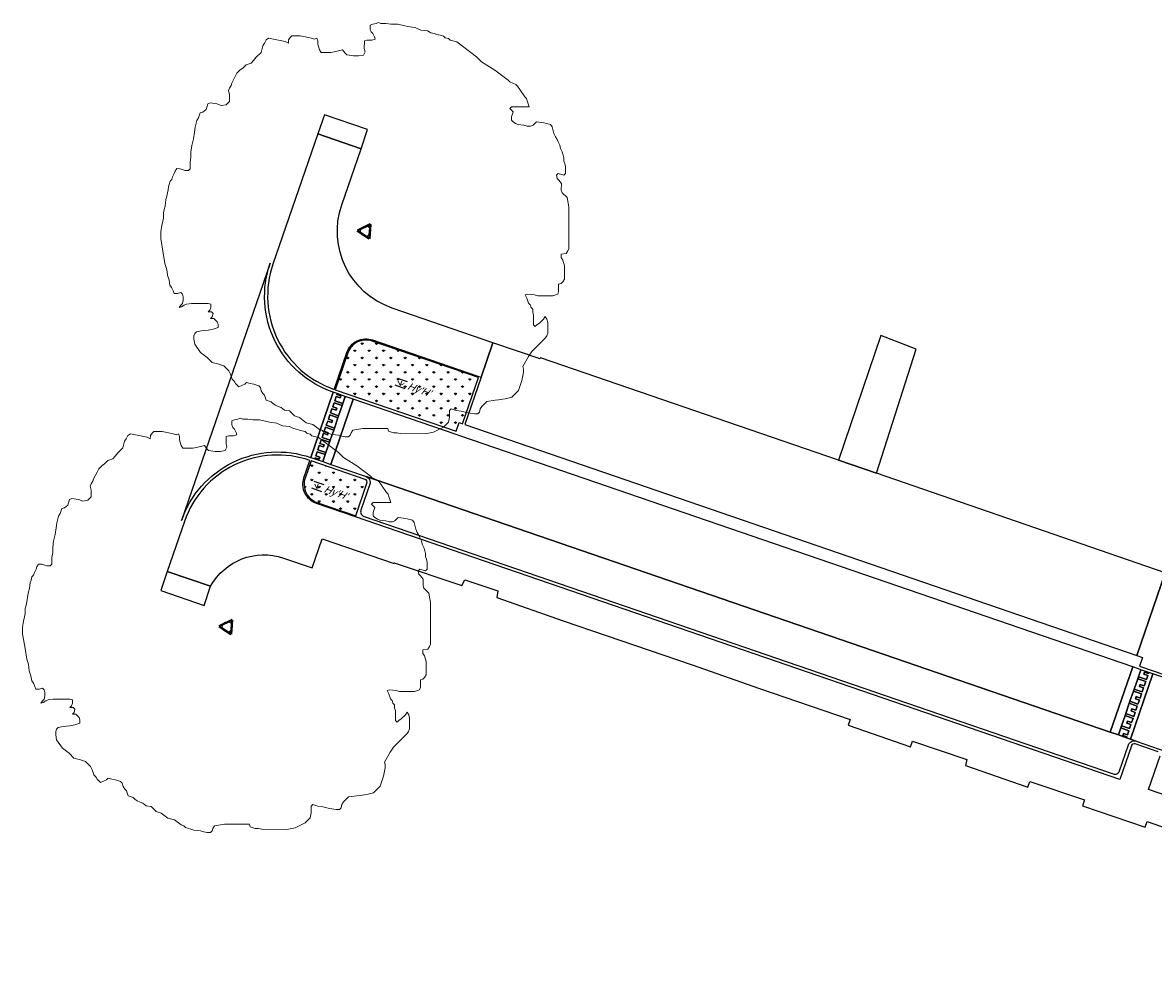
# Model space of a CAD drawing. Extents: x 131293 to 132236, y 397713 to 398701.
# Tile 17 of 63: x 131326 to 131382, y 398047 to 398094. Entities that reach past the tile are written whole.
import ezdxf
from ezdxf.enums import TextEntityAlignment as Align

# ---------------------------------------------------------------- set-up
doc = ezdxf.new("R2010")
doc.units = 0
for name, color, linetype, lineweight in [('B-boom @ 0.2', 7, 'Continuous', 18), ('N-GR-boombescherming @ 0.2', 2, 'Continuous', 25), ('N-GR-plantsoentekst @ 0.2', 190, 'Continuous', 25)]:
    doc.layers.add(name, color=color, linetype=linetype, lineweight=lineweight)
doc.layers.add('N-GR-open arcering sierplantsoen', color=7, linetype='Continuous', lineweight=5, true_color=0x54ab6a)
doc.layers.add('X-AL-contourlijnen', color=30, linetype='Continuous', plot=False)
doc.styles.add('CS Annotative', font='arial.ttf')
pattern_1 = [(90, (136736.54788, 397135.2811), (-0.35355339, 0.35355339), [0.09375, -0.61335678]), (45, (136736.5479, 397135.2811), (-0.35355339, 0.35355339), [0.09375, -0.40625]), (135, (136736.5479, 397135.2811), (-0.35355339, -0.35355339), [0.09375, -0.40625])]

# ---------------------------------------------------------------- blocks, each defined once
blk = doc.blocks.new('*U153')
blk.add_lwpolyline([(-43.62, 14.99), (-44.44, 14.99), (-45.67, 15.4), (-46.49, 15.41), (-46.9, 14.79), (-47.11, 14.18), (-47.52, 13.36), (-47.72, 12.74), (-48.14, 12.33), (-48.34, 11.51), (-48.55, 10.9), (-48.65, 10.18), (-48.76, 9.46), (-48.96, 8.65), (-49.17, 7.83), (-49.38, 6.19), (-49.58, 5.37), (-49.79, 4.55), (-49.79, 3.32), (-50, 2.09), (-50.2, 1.48), (-50.41, -0.16), (-50.42, -1.8), (-49.91, -4.88), (-49.4, -7.95), (-49, -9.18), (-48.89, -10), (-48.79, -10.82), (-48.38, -12.05), (-48.18, -13.28), (-47.77, -13.9), (-47.37, -14.72), (-47.16, -15.33), (-46.34, -15.33), (-45.52, -15.13), (-45.11, -15.54), (-44.91, -16.16), (-44.91, -16.98), (-45.12, -17.8), (-45.53, -18.2), (-45.94, -18.82), (-45.32, -18.62), (-44.71, -18.21), (-44.09, -18), (-42.86, -17.8), (-41.02, -17.8), (-39.99, -17.8), (-38.77, -17.81), (-38.15, -18.01), (-38.15, -18.83), (-38.36, -19.45), (-38.77, -19.86), (-37.95, -19.86), (-37.54, -20.27), (-37.75, -21.09), (-38.16, -21.5), (-37.34, -21.5), (-36.52, -22.32), (-36.32, -22.94), (-36.32, -23.75), (-37.55, -24.16), (-38.78, -24.37), (-40.42, -24.57), (-41.65, -24.77), (-42.06, -25.18), (-42.26, -25.79), (-42.27, -26.61), (-42.06, -27.84), (-40.63, -29.89), (-38.99, -31.13), (-37.77, -32.36), (-36.13, -32.77), (-34.9, -33.19), (-33.67, -34.42), (-33.26, -35.24), (-32.86, -36.47), (-32.45, -36.88), (-32.24, -37.18), (-32.04, -37.49), (-31.22, -38.31), (-29.78, -37.7), (-29.37, -37.29), (-28.45, -37.5), (-27.53, -37.71), (-26.3, -38.12), (-25.89, -38.53), (-25.69, -39.35), (-25.28, -39.96), (-24.87, -40.37), (-24.46, -41.61), (-23.24, -42.02), (-22.83, -42.43), (-22.21, -42.84), (-21.5, -43.15), (-20.78, -43.46), (-19.96, -44.07), (-18.73, -44.28), (-17.5, -45.51), (-16.28, -45.92), (-14.64, -47.16), (-13, -47.57), (-11.36, -48.8), (-10.75, -49.01), (-10.34, -49.42), (-8.29, -50.04), (-6.65, -50.24), (-5.83, -50.45), (-5.02, -50.66), (-4.19, -50.66), (-3.78, -50.25), (-3.58, -49.64), (-3.17, -49.02), (-0.71, -48.62), (5.44, -48.63), (5.64, -49.24), (6.87, -49.65), (7.69, -49.66), (8.51, -49.86), (14.66, -49.88), (16.71, -49.47), (19.17, -48.24), (20.4, -47.02), (20.61, -45.79), (20.61, -44.15), (21.02, -43.74), (22.25, -44.15), (23.48, -44.36), (25.12, -44.77), (26.76, -44.98), (27.58, -44.98), (27.99, -44.57), (28.2, -43.75), (28.61, -43.14), (29.84, -41.91), (31.89, -41.61), (32.71, -41.51), (34.35, -41.3), (35.99, -40.9), (37.64, -39.26), (38.45, -36.8), (38.66, -35.57), (38.87, -34.76), (38.87, -33.94), (38.67, -33.32), (40.1, -30.87), (40.93, -29.64), (44.21, -26.36), (44.62, -25.75), (44.83, -25.14), (44.83, -22.47), (44.63, -21.65), (44.22, -21.04), (43.81, -21.65), (42.78, -22.67), (42.17, -23.08), (41.76, -23.49), (41.35, -23.08), (41.35, -20.62), (41.15, -20), (41.15, -19.19), (40.74, -18.78), (40.54, -18.16), (40.13, -17.75), (39.72, -16.52), (39.31, -15.7), (39.93, -15.49), (41.57, -15.7), (42.39, -15.91), (46.08, -15.92), (47.31, -15.51), (47.51, -14.89), (47.51, -14.07), (47.52, -13.05), (48.13, -12.85), (48.54, -12.44), (48.95, -11.82), (48.96, -8.54), (48.55, -7.11), (48.14, -6.49), (48.14, -5.67), (49.37, -5.47), (49.78, -4.86), (49.99, -4.24), (50.01, 6), (49.6, 8.26), (48.38, 9.49), (48.17, 10.1), (48.18, 11.74), (47.56, 12.56), (47.15, 12.98), (46.95, 13.8), (47.36, 14.2), (48.79, 13.79), (49.21, 14.2), (49.21, 15.84), (49.11, 16.25), (49, 16.66), (48.8, 17.28), (48.8, 18.09), (48.6, 18.71), (48.4, 19.53), (47.99, 20.35), (47.78, 21.17), (47.38, 21.99), (47.17, 22.61), (46.76, 23.22), (46.35, 24.04), (45.95, 25.68), (45.54, 26.3), (43.9, 26.71), (42.06, 26.92), (41.24, 26.1), (40.62, 25.9), (39.8, 25.9), (38.98, 26.11), (37.55, 26.31), (36.93, 26.52), (36.32, 26.93), (35.91, 27.34), (35.91, 28.16), (36.32, 29.39), (35.51, 30.21), (35.92, 30.62), (40.22, 30.61), (39.81, 31.84), (39.61, 32.66), (39.2, 33.07), (37.97, 34.92), (37.36, 35.74), (36.95, 36.15), (35.52, 36.77), (35.11, 37.18), (31.83, 39.64), (28.56, 41.7), (27.33, 42.93), (22.42, 46.63), (20.78, 47.04), (20.37, 47.45), (19.55, 47.66), (19.14, 48.07), (18.33, 48.28), (17.51, 48.48), (16.89, 48.69), (16.07, 48.89), (15.25, 49.31), (13.61, 49.51), (13, 49.72), (12.18, 50.13), (10.34, 50.44), (9.72, 50.55), (7.88, 50.96), (7.06, 50.96), (6.24, 50.96), (5.63, 51.07), (5.01, 51.17), (3.78, 51.17), (3.17, 51.38), (2.55, 51.17), (1.73, 50.97), (1.12, 50.77), (1.12, 49.74), (1.32, 49.13), (1.73, 48.72), (2.14, 47.9), (2.34, 47.28), (1.52, 47.08), (0.9, 47.08), (0.29, 47.08), (-0.32, 46.88), (-0.33, 45.03), (-0.12, 44.21), (-0.54, 43.39), (-1.77, 43.19), (-3, 43.19), (-4.63, 43.4), (-5.04, 43.81), (-5.66, 44.63), (-7.3, 44.23), (-8.53, 44.02), (-10.99, 44.03), (-11.39, 44.64), (-11.8, 46.08), (-11.8, 46.9), (-12, 47.51), (-12.62, 47.31), (-13.34, 47.52), (-14.05, 47.72), (-16.1, 48.14), (-18.15, 48.14), (-18.56, 47.73), (-18.97, 47.11), (-18.98, 46.3), (-19.79, 46.71), (-21.84, 47.12), (-23.89, 47.53), (-24.51, 47.12), (-24.92, 46.31), (-25.33, 45.69), (-25.74, 44.05), (-26.97, 42.83), (-27.59, 42.01), (-28.2, 41.4), (-29.44, 40.99), (-30.26, 40.17), (-30.87, 39.76), (-31.28, 39.35), (-31.69, 38.94), (-32.1, 38.12), (-32.93, 36.49), (-33.13, 35.87), (-33.54, 35.26), (-33.75, 34.64), (-33.55, 33.62), (-33.55, 31.98), (-34.37, 31.16), (-35.6, 30.96), (-36.63, 31.37), (-38.26, 31.58), (-38.88, 31.37), (-39.29, 29.94), (-40.11, 29.33), (-40.73, 29.12), (-41.14, 27.89), (-41.55, 27.28), (-41.96, 25.64), (-42.17, 24.41), (-42.38, 22.77), (-42.79, 21.13), (-43, 19.5), (-43, 18.27), (-43.21, 17.04), (-43.21, 15.4), (-43.62, 14.99)])
at = {"lineweight": 18}
blk.add_circle((0, 0), 1.25, dxfattribs=at)
blk = doc.blocks.new('CS Boombescherming')
at = {"lineweight": 5}
for p, q in [((-2.11, 0.34), (1.07, 1.88)), ((1.09, -1.84), (1.36, 1.68)), ((-2.14, 0), (0.78, -1.99))]:
    blk.add_line(p, q, dxfattribs=at)
at = {"lineweight": 35}
for p, q in [((-2.03, 0.16), (1.16, 1.7)), ((-2.03, 0.16), (0.9, -1.83)), ((0.9, -1.83), (1.16, 1.7))]:
    blk.add_line(p, q, dxfattribs=at)
blk = doc.blocks.new('*U154')
blk.add_lwpolyline([(-43.62, 14.99), (-44.44, 14.99), (-45.67, 15.4), (-46.49, 15.41), (-46.9, 14.79), (-47.11, 14.18), (-47.52, 13.36), (-47.72, 12.74), (-48.14, 12.33), (-48.34, 11.51), (-48.55, 10.9), (-48.65, 10.18), (-48.76, 9.46), (-48.96, 8.65), (-49.17, 7.83), (-49.38, 6.19), (-49.58, 5.37), (-49.79, 4.55), (-49.79, 3.32), (-50, 2.09), (-50.2, 1.48), (-50.41, -0.16), (-50.42, -1.8), (-49.91, -4.88), (-49.4, -7.95), (-49, -9.18), (-48.89, -10), (-48.79, -10.82), (-48.38, -12.05), (-48.18, -13.28), (-47.77, -13.9), (-47.37, -14.72), (-47.16, -15.33), (-46.34, -15.33), (-45.52, -15.13), (-45.11, -15.54), (-44.91, -16.16), (-44.91, -16.98), (-45.12, -17.8), (-45.53, -18.2), (-45.94, -18.82), (-45.32, -18.62), (-44.71, -18.21), (-44.09, -18), (-42.86, -17.8), (-41.02, -17.8), (-39.99, -17.8), (-38.77, -17.81), (-38.15, -18.01), (-38.15, -18.83), (-38.36, -19.45), (-38.77, -19.86), (-37.95, -19.86), (-37.54, -20.27), (-37.75, -21.09), (-38.16, -21.5), (-37.34, -21.5), (-36.52, -22.32), (-36.32, -22.94), (-36.32, -23.75), (-37.55, -24.16), (-38.78, -24.37), (-40.42, -24.57), (-41.65, -24.77), (-42.06, -25.18), (-42.26, -25.79), (-42.27, -26.61), (-42.06, -27.84), (-40.63, -29.89), (-38.99, -31.13), (-37.77, -32.36), (-36.13, -32.77), (-34.9, -33.19), (-33.67, -34.42), (-33.26, -35.24), (-32.86, -36.47), (-32.45, -36.88), (-32.24, -37.18), (-32.04, -37.49), (-31.22, -38.31), (-29.78, -37.7), (-29.37, -37.29), (-28.45, -37.5), (-27.53, -37.71), (-26.3, -38.12), (-25.89, -38.53), (-25.69, -39.35), (-25.28, -39.96), (-24.87, -40.37), (-24.46, -41.61), (-23.24, -42.02), (-22.83, -42.43), (-22.21, -42.84), (-21.5, -43.15), (-20.78, -43.46), (-19.96, -44.07), (-18.73, -44.28), (-17.5, -45.51), (-16.28, -45.92), (-14.64, -47.16), (-13, -47.57), (-11.36, -48.8), (-10.75, -49.01), (-10.34, -49.42), (-8.29, -50.04), (-6.65, -50.24), (-5.83, -50.45), (-5.02, -50.66), (-4.19, -50.66), (-3.78, -50.25), (-3.58, -49.64), (-3.17, -49.02), (-0.71, -48.62), (5.44, -48.63), (5.64, -49.24), (6.87, -49.65), (7.69, -49.66), (8.51, -49.86), (14.66, -49.88), (16.71, -49.47), (19.17, -48.24), (20.4, -47.02), (20.61, -45.79), (20.61, -44.15), (21.02, -43.74), (22.25, -44.15), (23.48, -44.36), (25.12, -44.77), (26.76, -44.98), (27.58, -44.98), (27.99, -44.57), (28.2, -43.75), (28.61, -43.14), (29.84, -41.91), (31.89, -41.61), (32.71, -41.51), (34.35, -41.3), (35.99, -40.9), (37.64, -39.26), (38.45, -36.8), (38.66, -35.57), (38.87, -34.76), (38.87, -33.94), (38.67, -33.32), (40.1, -30.87), (40.93, -29.64), (44.21, -26.36), (44.62, -25.75), (44.83, -25.14), (44.83, -22.47), (44.63, -21.65), (44.22, -21.04), (43.81, -21.65), (42.78, -22.67), (42.17, -23.08), (41.76, -23.49), (41.35, -23.08), (41.35, -20.62), (41.15, -20), (41.15, -19.19), (40.74, -18.78), (40.54, -18.16), (40.13, -17.75), (39.72, -16.52), (39.31, -15.7), (39.93, -15.49), (41.57, -15.7), (42.39, -15.91), (46.08, -15.92), (47.31, -15.51), (47.51, -14.89), (47.51, -14.07), (47.52, -13.05), (48.13, -12.85), (48.54, -12.44), (48.95, -11.82), (48.96, -8.54), (48.55, -7.11), (48.14, -6.49), (48.14, -5.67), (49.37, -5.47), (49.78, -4.86), (49.99, -4.24), (50.01, 6), (49.6, 8.26), (48.38, 9.49), (48.17, 10.1), (48.18, 11.74), (47.56, 12.56), (47.15, 12.98), (46.95, 13.8), (47.36, 14.2), (48.79, 13.79), (49.21, 14.2), (49.21, 15.84), (49.11, 16.25), (49, 16.66), (48.8, 17.28), (48.8, 18.09), (48.6, 18.71), (48.4, 19.53), (47.99, 20.35), (47.78, 21.17), (47.38, 21.99), (47.17, 22.61), (46.76, 23.22), (46.35, 24.04), (45.95, 25.68), (45.54, 26.3), (43.9, 26.71), (42.06, 26.92), (41.24, 26.1), (40.62, 25.9), (39.8, 25.9), (38.98, 26.11), (37.55, 26.31), (36.93, 26.52), (36.32, 26.93), (35.91, 27.34), (35.91, 28.16), (36.32, 29.39), (35.51, 30.21), (35.92, 30.62), (40.22, 30.61), (39.81, 31.84), (39.61, 32.66), (39.2, 33.07), (37.97, 34.92), (37.36, 35.74), (36.95, 36.15), (35.52, 36.77), (35.11, 37.18), (31.83, 39.64), (28.56, 41.7), (27.33, 42.93), (22.42, 46.63), (20.78, 47.04), (20.37, 47.45), (19.55, 47.66), (19.14, 48.07), (18.33, 48.28), (17.51, 48.48), (16.89, 48.69), (16.07, 48.89), (15.25, 49.31), (13.61, 49.51), (13, 49.72), (12.18, 50.13), (10.34, 50.44), (9.72, 50.55), (7.88, 50.96), (7.06, 50.96), (6.24, 50.96), (5.63, 51.07), (5.01, 51.17), (3.78, 51.17), (3.17, 51.38), (2.55, 51.17), (1.73, 50.97), (1.12, 50.77), (1.12, 49.74), (1.32, 49.13), (1.73, 48.72), (2.14, 47.9), (2.34, 47.28), (1.52, 47.08), (0.9, 47.08), (0.29, 47.08), (-0.32, 46.88), (-0.33, 45.03), (-0.12, 44.21), (-0.54, 43.39), (-1.77, 43.19), (-3, 43.19), (-4.63, 43.4), (-5.04, 43.81), (-5.66, 44.63), (-7.3, 44.23), (-8.53, 44.02), (-10.99, 44.03), (-11.39, 44.64), (-11.8, 46.08), (-11.8, 46.9), (-12, 47.51), (-12.62, 47.31), (-13.34, 47.52), (-14.05, 47.72), (-16.1, 48.14), (-18.15, 48.14), (-18.56, 47.73), (-18.97, 47.11), (-18.98, 46.3), (-19.79, 46.71), (-21.84, 47.12), (-23.89, 47.53), (-24.51, 47.12), (-24.92, 46.31), (-25.33, 45.69), (-25.74, 44.05), (-26.97, 42.83), (-27.59, 42.01), (-28.2, 41.4), (-29.44, 40.99), (-30.26, 40.17), (-30.87, 39.76), (-31.28, 39.35), (-31.69, 38.94), (-32.1, 38.12), (-32.93, 36.49), (-33.13, 35.87), (-33.54, 35.26), (-33.75, 34.64), (-33.55, 33.62), (-33.55, 31.98), (-34.37, 31.16), (-35.6, 30.96), (-36.63, 31.37), (-38.26, 31.58), (-38.88, 31.37), (-39.29, 29.94), (-40.11, 29.33), (-40.73, 29.12), (-41.14, 27.89), (-41.55, 27.28), (-41.96, 25.64), (-42.17, 24.41), (-42.38, 22.77), (-42.79, 21.13), (-43, 19.5), (-43, 18.27), (-43.21, 17.04), (-43.21, 15.4), (-43.62, 14.99)])
at = {"lineweight": 18}
blk.add_circle((0, 0), 1.25, dxfattribs=at)
blk = doc.blocks.new('CS Plantsoentekst')
at = {"linetype": 'Continuous', "lineweight": 18}
for q in [(-2.6, 0.23), (-1.8, 0.56), (-1, 0.23)]:
    blk.add_line((-1.8, -0.56), q, dxfattribs=at)
at = {"flags": 128}
for points in [[(-3.1, 0.9), (-0.5, 0.9)], [(-3.1, -0.9), (-0.5, -0.9)]]:
    blk.add_lwpolyline(points, dxfattribs=at)
at = {"style": 'CS Annotative', "oblique": 20}
blk.add_attdef('Plantsoensoort', text='', height=1.8, dxfattribs=at).set_placement((0, 0), align=Align.MIDDLE_LEFT)

msp = doc.modelspace()

# ---------------------------------------------------------------- hatches: boundary and pattern name
at = {"layer": 'N-GR-open arcering sierplantsoen'}
h = msp.add_hatch(dxfattribs=at)
h.set_pattern_fill('CS-SIERPLANTSOEN', color=256, scale=0.1)
h.set_pattern_definition(pattern_1)
edge = h.paths.add_edge_path()
edge.add_line((131348.817, 398076.573), (131343.588, 398078.373))
edge.add_arc((131343.282, 398077.484), 0.94, 71.0072, 161.0337)
edge.add_line((131342.393, 398077.79), (131341.77, 398075.977))
edge.add_line((131341.77, 398075.977), (131347.718, 398073.933))
edge.add_line((131347.718, 398073.933), (131347.864, 398074.358))
edge.add_line((131347.864, 398074.358), (131348.034, 398074.3))
edge.add_line((131348.034, 398074.3), (131348.817, 398076.573))
h = msp.add_hatch(dxfattribs=at)
h.set_pattern_fill('CS-SIERPLANTSOEN', color=256, scale=0.1)
h.set_pattern_definition(pattern_1)
edge = h.paths.add_edge_path()
edge.add_line((131343.235, 398071.561), (131340.579, 398072.474))
edge.add_line((131340.579, 398072.474), (131340.286, 398071.623))
edge.add_arc((131341.175, 398071.317), 0.94, 161.0336, 251.0336)
edge.add_line((131340.869, 398070.428), (131342.779, 398069.772))
edge.add_line((131342.779, 398069.772), (131343.328, 398071.37))
edge.add_arc((131343.187, 398071.419), 0.15, 341.0336, 431.0336)

# ---------------------------------------------------------------- linework, layer by layer
at = {"layer": 'X-AL-contourlijnen', "flags": 128}
for points in [[(131343.364, 398088.794), (131341.237, 398089.526), (131340.911, 398088.58), (131343.039, 398087.848), (131343.039, 398087.848)], [(131370.379, 398077.978), (131368.638, 398078.642), (131366.543, 398072.503), (131368.411, 398071.867)], [(131351.882, 398077.549), (131351.863, 398077.492), (131349.535, 398078.293), (131348.95, 398076.591), (131348.148, 398074.261), (131381.23, 398062.891), (131382.631, 398066.965), (131368.411, 398071.867), (131366.543, 398072.503)], [(131342.141, 398075.302), (131341.744, 398075.438), (131341.815, 398075.646), (131342.014, 398075.578), (131342.048, 398075.677), (131341.85, 398075.746), (131341.863, 398075.786), (131341.665, 398075.854), (131340.56, 398072.639), (131340.758, 398072.571), (131340.775, 398072.62), (131340.974, 398072.552), (131341.008, 398072.651), (131340.809, 398072.719), (131340.878, 398072.918), (131341.275, 398072.782), (131341.309, 398072.881), (131340.912, 398073.017), (131340.983, 398073.225), (131341.182, 398073.157), (131341.216, 398073.256), (131341.017, 398073.325), (131341.086, 398073.523), (131341.483, 398073.387), (131341.517, 398073.486), (131341.12, 398073.623), (131341.191, 398073.831), (131341.39, 398073.762), (131341.424, 398073.862), (131341.225, 398073.93), (131341.294, 398074.129), (131341.691, 398073.992), (131341.725, 398074.091), (131341.328, 398074.228), (131341.399, 398074.436), (131341.598, 398074.368), (131341.632, 398074.467), (131341.434, 398074.535), (131341.502, 398074.734), (131341.899, 398074.597), (131341.933, 398074.697), (131341.536, 398074.833), (131341.607, 398075.041), (131341.806, 398074.973), (131341.84, 398075.072), (131341.642, 398075.14), (131341.71, 398075.339), (131342.107, 398075.203)], [(131342.658, 398075.513), (131342.261, 398075.649), (131342.141, 398075.302), (131342.107, 398075.203), (131341.933, 398074.697), (131341.899, 398074.597), (131341.725, 398074.091), (131341.691, 398073.992), (131341.517, 398073.486), (131341.483, 398073.387), (131341.309, 398072.881), (131341.275, 398072.782), (131341.155, 398072.434), (131341.553, 398072.298)], [(131342.261, 398075.649), (131341.863, 398075.786), (131341.85, 398075.746), (131342.048, 398075.677), (131342.014, 398075.578), (131341.815, 398075.646), (131341.744, 398075.438), (131342.141, 398075.302)], [(131341.71, 398075.339), (131341.642, 398075.14), (131341.84, 398075.072), (131341.806, 398074.973), (131341.607, 398075.041), (131341.536, 398074.833), (131341.933, 398074.697), (131342.107, 398075.203)], [(131347.953, 398073.693), (131347.669, 398073.791), (131342.658, 398075.513), (131341.553, 398072.298), (131343.284, 398071.702), (131379.93, 398059.108), (131381.035, 398062.324)], [(131341.502, 398074.734), (131341.434, 398074.535), (131341.632, 398074.467), (131341.598, 398074.368), (131341.399, 398074.436), (131341.328, 398074.228), (131341.725, 398074.091), (131341.899, 398074.597)], [(131341.294, 398074.129), (131341.225, 398073.93), (131341.424, 398073.862), (131341.39, 398073.762), (131341.191, 398073.831), (131341.12, 398073.623), (131341.517, 398073.486), (131341.691, 398073.992)], [(131341.086, 398073.523), (131341.017, 398073.325), (131341.216, 398073.256), (131341.182, 398073.157), (131340.983, 398073.225), (131340.912, 398073.017), (131341.309, 398072.881), (131341.483, 398073.387)], [(131341.275, 398072.782), (131340.878, 398072.918), (131340.809, 398072.719), (131341.008, 398072.651), (131340.974, 398072.552), (131340.775, 398072.62), (131340.758, 398072.571), (131341.155, 398072.434)], [(131335.634, 398066.298), (131333.498, 398067.031), (131333.173, 398066.085), (131335.31, 398065.352)], [(131381.071, 398061.135), (131381.105, 398061.234), (131381.279, 398061.74), (131381.313, 398061.84), (131381.433, 398062.187), (131381.319, 398062.226), (131381.035, 398062.324), (131379.93, 398059.108), (131380.328, 398058.972), (131380.447, 398059.319), (131380.481, 398059.419), (131380.655, 398059.925), (131380.689, 398060.024), (131380.863, 398060.53), (131380.897, 398060.629)], [(131382.028, 398061.982), (131381.83, 398062.051), (131381.813, 398062.001), (131381.614, 398062.069), (131381.58, 398061.97), (131381.779, 398061.902), (131381.71, 398061.703), (131381.313, 398061.84), (131381.279, 398061.74), (131381.676, 398061.604), (131381.605, 398061.396), (131381.406, 398061.464), (131381.372, 398061.365), (131381.571, 398061.296), (131381.502, 398061.098), (131381.105, 398061.234), (131381.071, 398061.135), (131381.468, 398060.999), (131381.397, 398060.79), (131381.198, 398060.859), (131381.164, 398060.759), (131381.363, 398060.691), (131381.294, 398060.493), (131380.897, 398060.629), (131380.863, 398060.53), (131381.26, 398060.393), (131381.189, 398060.185), (131380.99, 398060.253), (131380.956, 398060.154), (131381.155, 398060.086), (131381.086, 398059.887), (131380.689, 398060.024), (131380.655, 398059.925), (131381.052, 398059.788), (131380.981, 398059.58), (131380.782, 398059.648), (131380.748, 398059.549), (131380.947, 398059.481), (131380.878, 398059.282), (131380.481, 398059.419), (131380.447, 398059.319), (131380.844, 398059.183), (131380.773, 398058.975), (131380.574, 398059.043), (131380.54, 398058.944), (131380.739, 398058.875), (131380.725, 398058.835), (131380.923, 398058.767)], [(131381.502, 398061.098), (131381.571, 398061.296), (131381.372, 398061.365), (131381.406, 398061.464), (131381.605, 398061.396), (131381.676, 398061.604), (131381.279, 398061.74), (131381.105, 398061.234)], [(131381.779, 398061.902), (131381.58, 398061.97), (131381.614, 398062.069), (131381.813, 398062.001), (131381.83, 398062.051), (131381.433, 398062.187), (131381.313, 398061.84), (131381.71, 398061.703)], [(131381.294, 398060.493), (131381.363, 398060.691), (131381.164, 398060.759), (131381.198, 398060.859), (131381.397, 398060.79), (131381.468, 398060.999), (131381.071, 398061.135), (131380.897, 398060.629)], [(131381.086, 398059.887), (131381.155, 398060.086), (131380.956, 398060.154), (131380.99, 398060.253), (131381.189, 398060.185), (131381.26, 398060.393), (131380.863, 398060.53), (131380.689, 398060.024)], [(131380.878, 398059.282), (131380.947, 398059.481), (131380.748, 398059.549), (131380.782, 398059.648), (131380.981, 398059.58), (131381.052, 398059.788), (131380.655, 398059.925), (131380.481, 398059.419)], [(131380.844, 398059.183), (131380.447, 398059.319), (131380.328, 398058.972), (131380.725, 398058.835), (131380.739, 398058.875), (131380.54, 398058.944), (131380.574, 398059.043), (131380.773, 398058.975)]]:
    msp.add_lwpolyline(points, close=True, dxfattribs=at)
for points in [[(131342.089, 398085.085), (131343.039, 398087.848), (131340.911, 398088.58), (131338.703, 398082.16, 0.414282), (131341.713, 398075.996), (131342.337, 398077.809, -0.414349), (131343.608, 398078.43), (131348.836, 398076.63), (131348.95, 398076.591), (131349.535, 398078.293), (131344.57, 398080.002, -0.414146)], [(131341.665, 398075.854, -0.414303), (131338.562, 398082.209), (131334.202, 398069.536, -0.414244), (131340.556, 398072.64), (131340.56, 398072.639)], [(131348.817, 398076.573), (131343.588, 398078.373, 0.414349), (131342.393, 398077.79), (131341.77, 398075.977), (131347.718, 398073.933), (131347.864, 398074.358), (131348.034, 398074.3)], [(131343.235, 398071.561), (131340.579, 398072.474), (131340.286, 398071.623, 0.414214), (131340.869, 398070.428), (131342.779, 398069.772), (131343.328, 398071.37, 0.414214)], [(131343.284, 398071.702, -0.414214), (131343.47, 398071.321), (131343.032, 398070.045, 0.414214), (131343.187, 398069.727), (131380.069, 398057.051, 0.414214), (131380.387, 398057.207), (131380.826, 398058.483, -0.414214), (131381.207, 398058.669), (131380.923, 398058.767), (131380.725, 398058.835), (131380.328, 398058.972), (131379.93, 398059.108)], [(131388.782, 398064.937), (131390.907, 398071.077), (131388.498, 398071.911), (131386.698, 398066.711, -0.4136), (131385.428, 398066.093), (131382.647, 398067.049), (131382.631, 398066.965), (131381.23, 398062.891), (131381.514, 398062.794), (131381.368, 398062.368), (131382.623, 398061.937, 0.413564)], [(131393.154, 398063.409), (131388.924, 398064.888, -0.413564), (131382.574, 398061.795), (131382.028, 398061.982), (131380.923, 398058.767), (131381.207, 398058.669), (131382.342, 398058.279), (131395.164, 398053.873), (131396.269, 398057.088, -0.412159)]]:
    msp.add_lwpolyline(points, format="xyb", close=True, dxfattribs=at)
for points in [[(131382.293, 398058.138), (131381.158, 398058.528, 0.414214), (131380.968, 398058.434), (131380.399, 398056.779), (131342.76, 398069.715), (131340.85, 398070.371, -0.414214), (131340.229, 398071.642), (131340.522, 398072.493, 0.414944), (131334.345, 398069.491), (131333.498, 398067.031), (131335.634, 398066.298, -0.361895), (131339.214, 398067.686), (131340.632, 398067.209), (131341.123, 398068.633), (131344.662, 398067.413), (131344.674, 398067.447), (131348.008, 398066.339), (131348.155, 398066.605), (131349.781, 398066.065), (131349.723, 398065.736), (131352.998, 398064.591), (131359.336, 398062.423), (131362.664, 398061.266), (131364.527, 398060.614), (131367.117, 398059.727), (131367.026, 398059.459), (131370.098, 398058.395), (131370.194, 398058.674), (131372.87, 398057.755), (131372.798, 398057.475), (131375.874, 398056.408), (131375.968, 398056.684), (131378.656, 398055.772), (131378.565, 398055.482), (131381.648, 398054.431), (131381.742, 398054.707), (131384.426, 398053.781)], [(131409.054, 398046.932), (131381.817, 398056.292), (131382.386, 398057.947, 0.414214)]]:
    msp.add_lwpolyline(points, format="xyb", dxfattribs=at)

# ---------------------------------------------------------------- block references
at = {"layer": 'B-boom @ 0.2', "xscale": 0.2, "yscale": 0.2, "zscale": 0.2}
for name, p in [('*U154', (131343.265, 398083.786)), ('*U153', (131336.458, 398064.298))]:
    msp.add_blockref(name, p, dxfattribs=at)
at = {"layer": 'N-GR-boombescherming @ 0.2', "xscale": 0.2, "yscale": 0.2, "zscale": 0.2}
for p in [(131343.265, 398083.786), (131336.458, 398064.298)]:
    msp.add_blockref('CS Boombescherming', p, dxfattribs=at)
at = {"layer": 'N-GR-plantsoentekst @ 0.2', "xscale": 0.2, "yscale": 0.2, "zscale": 0.2, "rotation": 341.0304262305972}
for p in [(131345.343, 398076.18), (131341.237, 398071.109)]:
    msp.add_blockref('CS Plantsoentekst', p, dxfattribs=at).add_auto_attribs({'Plantsoensoort': "Hy'H'"})

doc.saveas('drawing.dxf')
